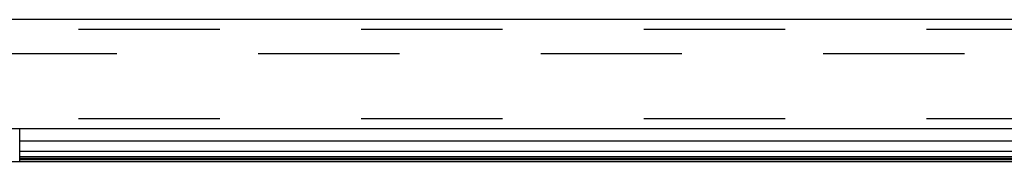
# Model space of a CAD drawing. Header units: inches. Extents: x 0 to 193, y 0 to 125.
# Tile 65 of 256: x 73.8 to 81.21, y 19.2 to 20.27. Entities that reach past the tile are written whole.
import ezdxf

# ---------------------------------------------------------------- set-up
doc = ezdxf.new("R2010")
doc.units = ezdxf.units.IN
doc.header["$LTSCALE"] = 10.635988
doc.header["$MEASUREMENT"] = 0
doc.linetypes.add('HIDDEN', pattern=[0.2, 0.1, -0.1])
doc.layers.get('0').update_dxf_attribs({"linetype": 'CONTINUOUS'})
doc.layers.add('DEFAULT_2', color=8, linetype='HIDDEN')
doc.layers.add('RIGHTHAND_DOOR_ASSEMBLY', color=7, linetype='CONTINUOUS')

msp = doc.modelspace()

# ---------------------------------------------------------------- linework, layer by layer
at = {"color": 7, "linetype": 'Continuous'}
msp.add_line((30.6084, 19.2004), (87.1084, 19.2004), dxfattribs=at)
at = {"layer": 'DEFAULT_2', "color": 8, "linetype": 'HIDDEN'}
msp.add_line((87.2908, 20.0129), (60.3274, 20.0129), dxfattribs=at)
at = {"layer": 'RIGHTHAND_DOOR_ASSEMBLY', "color": 3, "linetype": 'Continuous'}
for p, q in [((88.0676, 20.2704), (59.5251, 20.2704)), ((88.0676, 19.4454), (59.5251, 19.4454))]:
    msp.add_line(p, q, dxfattribs=at)
at = {"layer": 'RIGHTHAND_DOOR_ASSEMBLY', "color": 8, "linetype": 'HIDDEN'}
for p, q in [((88.0676, 20.1954), (59.5251, 20.1954)), ((88.0676, 19.5204), (59.5251, 19.5204))]:
    msp.add_line(p, q, dxfattribs=at)
at = {"layer": 'RIGHTHAND_DOOR_ASSEMBLY', "color": 7, "linetype": 'Continuous'}
for p, q in [((73.7984, 19.2004), (73.7984, 19.4454)), ((88.0896, 19.3533), (73.7984, 19.3533)), ((73.7984, 19.2781), (88.118, 19.2781)), ((88.1091, 19.2347), (73.7984, 19.2347)), ((88.1023, 19.221), (73.7984, 19.221)), ((88.0999, 19.2123), (73.7984, 19.2123))]:
    msp.add_line(p, q, dxfattribs=at)

doc.saveas('drawing.dxf')
